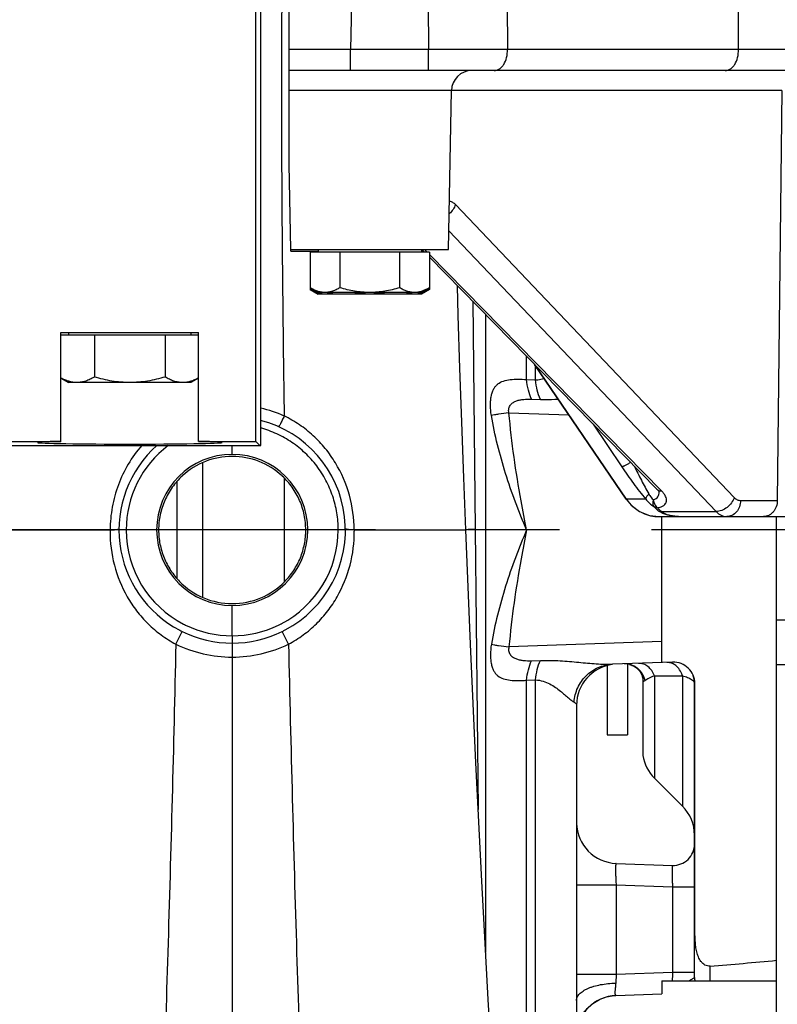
# Model space of a CAD drawing. Header units: inches. Extents: x 0 to 34, y 0 to 22.
# Tile 49 of 164: x 13.8 to 15, y 4.5 to 6. Entities that reach past the tile are written whole.
import ezdxf

# ---------------------------------------------------------------- set-up
doc = ezdxf.new("R2010")
doc.units = ezdxf.units.IN
doc.header["$LTSCALE"] = 1.87
doc.header["$MEASUREMENT"] = 0
doc.linetypes.add('CENTER', pattern=[0.6, 0.375, -0.075, 0.075, -0.075])
doc.layers.get('0').update_dxf_attribs({"linetype": 'CONTINUOUS'})
doc.layers.add('3_ALL_AXES', color=7, linetype='CONTINUOUS')
doc.layers.add('7_ALL_FEATURES', color=7, linetype='CONTINUOUS')
doc.styles.get("Standard").update_dxf_attribs({"font": 'txt', "width": 0.8})
doc.dimstyles.new('DIMSTYLE_1', dxfattribs={"dimtxt": 0.14, "dimasz": 0.156, "dimexe": 0.125, "dimexo": 0.0625, "dimgap": 0.07, "dimtad": 0, "dimtih": 1, "dimtoh": 1, "dimlfac": 4, "dimzin": 4, "dimdsep": 46, "dimtxsty": 'Standard', "dimblk": '_FILLED', "dimblk1": '_FILLED', "dimblk2": '_FILLED', "dimcen": 0.09, "dimadec": 0, "dimazin": 0, "dimtp": 0.001, "dimtm": 0.001, "dimtfac": 1, "dimtofl": 0, "dimtmove": 0, "dimatfit": 3, "dimldrblk": '_FILLED', "dimfxl": 0, "dimtolj": 1, "dimtzin": 4, "dimarcsym": 0})

# ---------------------------------------------------------------- blocks, each defined once
blk = doc.blocks.new('_FILLED')
at = {"color": 0, "linetype": 'ByBlock'}
blk.add_solid([(0, 0), (-1, 0.2003), (-1, -0.2003)], dxfattribs=at)
blk = doc.blocks.new('*D8')
at = {"color": 6, "linetype": 'Continuous'}
for p, q in [((13.3885, 4.5102), (13.3885, 1.6654)), ((18.7473, 3.5662), (18.7473, 1.6654)), ((13.3885, 1.7904), (15.6059, 1.7904)), ((18.7473, 1.7904), (16.5299, 1.7904))]:
    blk.add_line(p, q, dxfattribs=at)
at = {"color": 6, "linetype": 'Continuous', "xscale": 0.156, "yscale": 0.156, "zscale": 0.156, "rotation": 180}
blk.add_blockref('_FILLED', (13.3885, 1.7904), dxfattribs=at)
at = {"color": 6, "linetype": 'Continuous', "xscale": 0.156, "yscale": 0.156, "zscale": 0.156}
blk.add_blockref('_FILLED', (18.7473, 1.7904), dxfattribs=at)
at = {"color": 6, "linetype": 'Continuous', "insert": (15.9559, 1.8604), "char_height": 0.14, "width": 0.784, "attachment_point": 2, "line_spacing_factor": 0.9}
blk.add_mtext('21.43\\P[544,4]', dxfattribs=at)
blk = doc.blocks.new('*D9')
at = {"color": 2, "linetype": 'Continuous'}
for p, q in [((12.7368, 5.4561), (12.7369, 1.0591)), ((18.811, 3.8265), (18.8111, 1.0592)), ((12.7369, 1.1841), (15.312, 1.1841)), ((18.8111, 1.1842), (16.236, 1.1841))]:
    blk.add_line(p, q, dxfattribs=at)
at = {"color": 2, "linetype": 'Continuous', "xscale": 0.156, "yscale": 0.156, "zscale": 0.156}
for p, rotation in [((12.7369, 1.1841), 180), ((18.8111, 1.1842), 0.0007971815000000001)]:
    blk.add_blockref('_FILLED', p, dxfattribs=dict(at, rotation=rotation))
at = {"color": 2, "linetype": 'Continuous', "insert": (15.662, 1.2542), "char_height": 0.14, "width": 0.784, "attachment_point": 2, "line_spacing_factor": 0.9}
blk.add_mtext('24.30\\P[617,1]', dxfattribs=at)

msp = doc.modelspace()

# ---------------------------------------------------------------- linework, layer by layer
at = {"color": 7, "linetype": 'Continuous'}
for p, q in [((14.5374, 5.5807), (14.5413, 5.233)), ((14.557, 5.5605), (14.557, 4.5885)), ((14.6195, 5.4614), (14.6195, 5.4968)), ((14.6331, 5.4609), (14.6331, 5.4823)), ((14.6195, 5.4614), (14.6331, 5.4609)), ((14.627, 5.4316), (14.6405, 5.4312)), ((14.5926, 5.4106), (14.684, 5.4074)), ((14.1709, 5.3475), (14.1709, 5.3608)), ((14.8253, 5.03), (14.8253, 5.2525)), ((15.0003, 2.7987), (15.0003, 5.2525)), ((13.8265, 5.2322), (13.9848, 5.2322)), ((13.9848, 5.2322), (13.9848, 5.2304)), ((13.9982, 5.2336), (13.9984, 5.2339)), ((14.3436, 5.2336), (14.3434, 5.2339)), ((14.357, 5.2322), (14.5269, 5.2322)), ((14.3571, 5.2304), (14.357, 5.2322)), ((14.5413, 5.233), (14.5458, 4.806)), ((14.1709, 5.071), (14.1709, 5.117)), ((15.0003, 5.0953), (15.1481, 5.0953)), ((14.0851, 5.0582), (14.0946, 5.0776)), ((14.2567, 5.0582), (14.2473, 5.0776)), ((14.171, 5.071), (14.1709, 5.0597)), ((14.1709, 5.0597), (14.1709, 5.0383)), ((14.8253, 5.062), (14.5926, 5.0539)), ((14.1709, 5.0383), (14.1709, 4.158)), ((14.627, 5.0329), (14.6405, 5.0333)), ((14.8419, 5.0306), (14.7502, 5.0274)), ((15.0003, 5.027), (15.1708, 5.027)), ((14.6195, 5.0031), (14.6331, 5.0035)), ((14.6195, 4.2951), (14.6195, 5.0031)), ((14.6331, 4.3021), (14.6331, 5.0035)), ((14.7967, 5.0024), (14.7967, 4.8885)), ((14.8142, 5.0098), (14.8142, 4.8539)), ((14.857, 5.0099), (14.857, 4.8112)), ((14.8753, 4.5501), (14.8753, 4.9981)), ((14.8759, 4.6213), (14.8759, 4.9982)), ((14.6956, 4.9651), (14.6956, 4.5152)), ((14.8142, 4.8539), (14.857, 4.8112)), ((14.6956, 4.7864), (14.6956, 4.7854)), ((14.7559, 4.7239), (14.8417, 4.7209)), ((14.6956, 4.6914), (14.7559, 4.6914)), ((14.7559, 4.6914), (14.8417, 4.6884)), ((14.7559, 4.6914), (14.7559, 4.5551)), ((14.8417, 4.6884), (14.8753, 4.6884)), ((14.8417, 4.6884), (14.8417, 4.5581)), ((14.6956, 4.5551), (14.7559, 4.5551)), ((14.7559, 4.5551), (14.7552, 4.5414)), ((14.7559, 4.5551), (14.8417, 4.5581)), ((14.8417, 4.5581), (14.8753, 4.5581)), ((14.8665, 4.5447), (14.8746, 4.5494)), ((14.8746, 4.5494), (14.8753, 4.5501)), ((14.8253, 4.5447), (15.0003, 4.5447)), ((14.8253, 4.5447), (14.8253, 4.525)), ((14.7555, 4.5226), (14.8253, 4.525)), ((14.5708, 4.3554), (14.5609, 4.5163))]:
    msp.add_line(p, q, dxfattribs=at)
for points in [[(14.5269, 5.2322), (14.5238, 5.3114), (14.5207, 5.3964), (14.5179, 5.479), (14.5154, 5.5589), (14.5141, 5.6043)], [(14.5609, 4.5163), (14.5512, 4.6968), (14.5423, 4.8771), (14.5341, 5.0579), (14.5269, 5.2322)]]:
    msp.add_lwpolyline(points, dxfattribs=at)
for centre, radius, start, end in [((14.1703, 5.2255), 0.1972, 66.1111, 77.0862), ((14.1709, 5.2322), 0.1725, 297.9035, 75.451), ((14.1709, 5.2322), 0.1725, 131.7158, 242.3865), ((14.1706, 5.2322), 0.1612, 127.0814, 180), ((14.171, 5.232), 0.1123, 90.0248, 132.7579), ((14.1709, 5.232), 0.1123, 47.2421, 89.9752), ((14.1706, 5.2322), 0.1613, 180.0018, 242.8166), ((14.1712, 5.2322), 0.1612, 297.5369, 0.0002), ((14.547, 4.7277), 0.5052, 91.9014, 92.3576), ((14.5801, 3.751), 1.4825, 91.5012, 91.9275), ((14.171, 5.2322), 0.1123, 224.4525, 269.9789), ((14.1709, 5.2322), 0.1123, 270.0211, 315.5476), ((14.1705, 5.2319), 0.1609, 242.8119, 244.0002), ((14.1714, 5.2319), 0.1609, 295.8561, 297.5422), ((14.1711, 5.2326), 0.1729, 242.3859, 243.718), ((14.1709, 5.2322), 0.1725, 243.7211, 296.2789), ((14.1707, 5.2324), 0.1615, 244.012, 270.0791), ((14.1711, 5.2325), 0.1615, 269.9227, 295.8444), ((14.1707, 5.2326), 0.1729, 296.2874, 297.9079), ((14.1714, 5.2356), 0.1973, 244.0777, 269.8746), ((14.1705, 5.2356), 0.1973, 270.1254, 295.9223), ((14.7693, 4.9976), 0.0304, 74.5721, 91.9203), ((14.7581, 4.9651), 0.0625, 97.2061, 180), ((14.7693, 4.9978), 0.0303, 71.5811, 74.5764), ((14.7692, 4.9975), 0.0305, 64.3959, 71.5608), ((14.769, 4.9971), 0.0311, 59.4825, 64.4014), ((14.7689, 4.9969), 0.0313, 55.193, 59.4833), ((14.7688, 4.9968), 0.0314, 51.4501, 55.1933), ((14.8184, 11.399), 6.3891, 269.9623, 270.34579), ((14.8428, 4.9981), 0.0325, 0, 20.9942), ((14.8584, 4.8981), 0.0625, 188.8132, 225), ((14.8128, 4.767), 0.0625, 0, 45), ((14.7581, 4.7864), 0.0625, 180.8521, 268), ((14.8428, 4.7534), 0.0325, 268, 360), ((13.8301, 17.2597), 12.7374, 274.81356, 275.27149), ((11.3313, 4.556), 3.5676, 359.8192, 0.1811), ((15.7366, 4.5269), 0.8954, 178.0073, 178.8618), ((14.8978, 4.5501), 0.0225, 179.996, 193.7379), ((14.7581, 4.4601), 0.0625, 92, 180)]:
    msp.add_arc(centre, radius, start, end, dxfattribs=at)
for centre, start_param, end_param in [((14.171, 5.2322), 1.571205, 4.71198), ((14.1709, 5.2322), -1.570387, 1.570387)]:
    msp.add_ellipse(centre, major_axis=(0.1152, 0), ratio=1, start_param=start_param, end_param=end_param, dxfattribs=at)
for points, knots in [([(14.2472, 6.1141), (14.2465, 6.0614), (14.2458, 5.9511), (14.2462, 5.715), (14.2482, 5.5317), (14.2502, 5.4059)], [0, 0, 0, 0, 0.223268, 0.46707, 1, 1, 1, 1]), ([(14.6331, 5.4609), (14.6342, 5.461), (14.6386, 5.4613), (14.643, 5.4622), (14.6461, 5.4632)], [0, 0, 0, 0, 0.260048, 1, 1, 1, 1]), ([(14.5658, 5.4066), (14.5648, 5.4118), (14.5642, 5.4197), (14.5647, 5.4299), (14.5656, 5.4367), (14.5672, 5.4426), (14.5695, 5.4476), (14.5723, 5.4516), (14.5769, 5.4559), (14.5844, 5.4596), (14.5948, 5.4616), (14.6067, 5.4622), (14.6151, 5.4617), (14.6195, 5.4614)], [0, 0, 0, 0, 0.165656, 0.244964, 0.316713, 0.379741, 0.435138, 0.485302, 0.532955, 0.629727, 0.738025, 0.861707, 1, 1, 1, 1]), ([(14.627, 5.4316), (14.6249, 5.436), (14.6217, 5.4458), (14.62, 5.456), (14.6195, 5.4614)], [0, 0, 0, 0, 0.47448, 1, 1, 1, 1]), ([(14.6405, 5.4312), (14.6385, 5.4356), (14.6352, 5.4454), (14.6336, 5.4556), (14.6331, 5.4609)], [0, 0, 0, 0, 0.474365, 1, 1, 1, 1]), ([(14.5926, 5.4106), (14.5923, 5.4117), (14.5919, 5.4141), (14.5924, 5.4185), (14.5947, 5.4231), (14.5991, 5.4268), (14.6041, 5.4291), (14.6095, 5.4305), (14.6171, 5.4316), (14.623, 5.4317), (14.627, 5.4316)], [0, 0, 0, 0, 0.075601, 0.149033, 0.278514, 0.394811, 0.509108, 0.625943, 0.746614, 1, 1, 1, 1]), ([(14.6405, 5.4312), (14.6428, 5.4311), (14.6519, 5.4309), (14.6609, 5.4312), (14.6676, 5.4315)], [0, 0, 0, 0, 0.254341, 1, 1, 1, 1]), ([(14.2502, 5.4059), (14.2496, 5.4048), (14.2486, 5.4026), (14.2471, 5.3994), (14.2457, 5.3966), (14.2445, 5.3942), (14.2434, 5.3922), (14.2427, 5.3909), (14.2422, 5.3902), (14.2419, 5.3899), (14.2418, 5.3897), (14.2416, 5.3896), (14.2416, 5.3896)], [0, 0, 0, 0, 0.202178, 0.39293, 0.565346, 0.713695, 0.834084, 0.92293, 0.954794, 0.978106, 0.992884, 1, 1, 1, 1]), ([(14.357, 5.2322), (14.3568, 5.2501), (14.3517, 5.2859), (14.3339, 5.3274), (14.3133, 5.3567), (14.2948, 5.3763), (14.2738, 5.393), (14.2582, 5.402), (14.2502, 5.4059)], [0, 0, 0, 0, 0.249714, 0.499553, 0.624665, 0.74978, 0.874929, 1, 1, 1, 1]), ([(14.5926, 5.4106), (14.5872, 5.41), (14.5798, 5.409), (14.5708, 5.4076), (14.5673, 5.4069), (14.5658, 5.4066)], [0, 0, 0, 0, 0.599109, 0.827742, 1, 1, 1, 1]), ([(14.6195, 5.2322), (14.6075, 5.2603), (14.5858, 5.3174), (14.571, 5.3767), (14.5658, 5.4066)], [0, 0, 0, 0, 0.501299, 1, 1, 1, 1]), ([(14.6195, 5.2322), (14.6166, 5.2469), (14.6052, 5.306), (14.5966, 5.3656), (14.5926, 5.4106)], [0, 0, 0, 0, 0.249555, 1, 1, 1, 1]), ([(14.3325, 5.2322), (14.3325, 5.241), (14.331, 5.2584), (14.3247, 5.2839), (14.3143, 5.3081), (14.3002, 5.3302), (14.2827, 5.3498), (14.2622, 5.3662), (14.2394, 5.3792), (14.2229, 5.3852), (14.2145, 5.3876)], [0, 0, 0, 0, 0.124995, 0.250066, 0.375054, 0.500061, 0.625058, 0.750048, 0.875027, 1, 1, 1, 1]), ([(14.033, 5.3609), (14.0254, 5.3521), (14.0116, 5.333), (13.9966, 5.3012), (13.9872, 5.2673), (13.985, 5.2439), (13.9848, 5.2322)], [0, 0, 0, 0, 0.250039, 0.500164, 0.750307, 1, 1, 1, 1]), ([(14.0948, 5.3144), (14.0891, 5.3092), (14.0789, 5.2976), (14.0675, 5.2774), (14.0604, 5.2553), (14.0588, 5.2399), (14.0588, 5.2322)], [0, 0, 0, 0, 0.249941, 0.500146, 0.750291, 1, 1, 1, 1]), ([(14.283, 5.2322), (14.283, 5.2399), (14.2814, 5.2553), (14.2744, 5.2774), (14.263, 5.2976), (14.2527, 5.3092), (14.2471, 5.3144)], [0, 0, 0, 0, 0.249713, 0.499862, 0.750065, 1, 1, 1, 1]), ([(13.9848, 5.2322), (13.9865, 5.2323), (13.9895, 5.2324), (13.993, 5.2327), (13.9953, 5.2329), (13.9966, 5.2331), (13.9975, 5.2333), (13.998, 5.2335), (13.9982, 5.2336)], [0, 0, 0, 0, 0.366266, 0.66718, 0.786277, 0.882152, 0.95346, 1, 1, 1, 1]), ([(13.9848, 5.2304), (13.9848, 5.213), (13.9891, 5.178), (14.0056, 5.1373), (14.0249, 5.1083), (14.0423, 5.0886), (14.0624, 5.0716), (14.0773, 5.0623), (14.0851, 5.0582)], [0, 0, 0, 0, 0.250092, 0.49868, 0.623294, 0.748328, 0.873928, 1, 1, 1, 1]), ([(14.0588, 5.2322), (14.0588, 5.225), (14.0602, 5.2105), (14.0664, 5.1895), (14.0766, 5.1702), (14.0857, 5.1588), (14.0908, 5.1536)], [0, 0, 0, 0, 0.25013, 0.499487, 0.74911, 1, 1, 1, 1]), ([(14.251, 5.1536), (14.2561, 5.1588), (14.2653, 5.1702), (14.2754, 5.1895), (14.2817, 5.2105), (14.283, 5.225), (14.283, 5.2322)], [0, 0, 0, 0, 0.250866, 0.500472, 0.749829, 1, 1, 1, 1]), ([(14.2567, 5.0582), (14.2645, 5.0623), (14.2795, 5.0716), (14.2996, 5.0886), (14.317, 5.1083), (14.3362, 5.1373), (14.3527, 5.178), (14.3571, 5.213), (14.357, 5.2304)], [0, 0, 0, 0, 0.126052, 0.251656, 0.376697, 0.501318, 0.749925, 1, 1, 1, 1]), ([(14.357, 5.2322), (14.3554, 5.2323), (14.3524, 5.2324), (14.3488, 5.2327), (14.3465, 5.2329), (14.3453, 5.2331), (14.3443, 5.2333), (14.3438, 5.2335), (14.3436, 5.2336)], [0, 0, 0, 0, 0.366265, 0.667179, 0.786276, 0.882151, 0.953459, 1, 1, 1, 1]), ([(14.6195, 5.2322), (14.6075, 5.2042), (14.5858, 5.1471), (14.571, 5.0878), (14.5658, 5.0579)], [0, 0, 0, 0, 0.501298, 1, 1, 1, 1]), ([(14.6195, 5.2322), (14.6166, 5.2175), (14.6052, 5.1585), (14.5966, 5.0988), (14.5926, 5.0539)], [0, 0, 0, 0, 0.249555, 1, 1, 1, 1]), ([(14.0851, 5.0582), (14.0816, 4.9014), (14.0756, 4.6703), (14.0658, 4.3702), (14.0605, 4.2268), (14.0578, 4.1577)], [0, 0, 0, 0, 0.522148, 0.76974, 1, 1, 1, 1]), ([(14.2567, 5.0582), (14.2602, 4.9014), (14.2663, 4.6703), (14.276, 4.3702), (14.2813, 4.2268), (14.2841, 4.1577)], [0, 0, 0, 0, 0.522148, 0.76974, 1, 1, 1, 1]), ([(14.5658, 5.0579), (14.5648, 5.0526), (14.5642, 5.0447), (14.5647, 5.0346), (14.5656, 5.0278), (14.5672, 5.0218), (14.5695, 5.0169), (14.5723, 5.0128), (14.5769, 5.0085), (14.5844, 5.0049), (14.5948, 5.0028), (14.6067, 5.0023), (14.6151, 5.0027), (14.6195, 5.0031)], [0, 0, 0, 0, 0.165511, 0.244785, 0.316547, 0.379581, 0.434993, 0.485172, 0.532849, 0.629642, 0.737972, 0.861649, 1, 1, 1, 1]), ([(14.5658, 5.0579), (14.5673, 5.0575), (14.5708, 5.0568), (14.5798, 5.0554), (14.5872, 5.0545), (14.5926, 5.0539)], [0, 0, 0, 0, 0.172258, 0.400891, 1, 1, 1, 1]), ([(14.5926, 5.0539), (14.5923, 5.0527), (14.5919, 5.0504), (14.5923, 5.046), (14.5947, 5.0414), (14.5991, 5.0377), (14.6041, 5.0354), (14.6095, 5.034), (14.6171, 5.0329), (14.623, 5.0327), (14.627, 5.0329)], [0, 0, 0, 0, 0.075455, 0.148811, 0.278286, 0.394601, 0.508922, 0.625797, 0.746514, 1, 1, 1, 1]), ([(14.6195, 5.0031), (14.62, 5.0085), (14.6217, 5.0186), (14.6249, 5.0284), (14.627, 5.0329)], [0, 0, 0, 0, 0.52552, 1, 1, 1, 1]), ([(14.6331, 5.0035), (14.6336, 5.0089), (14.6352, 5.0191), (14.6385, 5.0289), (14.6405, 5.0333)], [0, 0, 0, 0, 0.525637, 1, 1, 1, 1]), ([(14.6405, 5.0333), (14.6505, 5.0336), (14.6701, 5.0331), (14.6984, 5.0306), (14.7209, 5.0284), (14.738, 5.0274), (14.7462, 5.0273), (14.7502, 5.0274)], [0, 0, 0, 0, 0.273341, 0.532717, 0.776685, 0.891493, 1, 1, 1, 1]), ([(14.8142, 5.0098), (14.8132, 5.0126), (14.8105, 5.0178), (14.8048, 5.0241), (14.7978, 5.0281), (14.7926, 5.0289), (14.7901, 5.0288)], [0, 0, 0, 0, 0.274236, 0.531529, 0.771399, 1, 1, 1, 1]), ([(14.8415, 5.0286), (14.8408, 5.0289), (14.838, 5.0299), (14.8351, 5.0304), (14.8329, 5.0303)], [0, 0, 0, 0, 0.255713, 1, 1, 1, 1]), ([(14.8513, 5.0208), (14.85, 5.0225), (14.847, 5.0256), (14.8434, 5.0278), (14.8415, 5.0286)], [0, 0, 0, 0, 0.514971, 1, 1, 1, 1]), ([(14.8759, 4.9982), (14.8759, 5.0025), (14.8741, 5.0113), (14.8664, 5.0222), (14.8551, 5.0293), (14.8463, 5.0308), (14.8419, 5.0306)], [0, 0, 0, 0, 0.249965, 0.499945, 0.749948, 1, 1, 1, 1]), ([(14.6917, 4.9697), (14.6923, 4.9772), (14.6961, 4.9921), (14.7092, 5.011), (14.728, 5.0238), (14.7428, 5.0271), (14.7502, 5.0274)], [0, 0, 0, 0, 0.253218, 0.504393, 0.753049, 1, 1, 1, 1]), ([(14.7764, 5.0271), (14.7772, 5.0269), (14.7803, 5.0259), (14.7833, 5.0244), (14.7853, 5.0231)], [0, 0, 0, 0, 0.256698, 1, 1, 1, 1]), ([(14.7853, 5.0231), (14.7876, 5.0215), (14.7915, 5.0179), (14.7941, 5.0132), (14.795, 5.0109)], [0, 0, 0, 0, 0.519809, 1, 1, 1, 1]), ([(14.7957, 5.0131), (14.7952, 5.0139), (14.7931, 5.0169), (14.7905, 5.0196), (14.7884, 5.0213)], [0, 0, 0, 0, 0.25184, 1, 1, 1, 1]), ([(14.857, 5.0099), (14.8567, 5.011), (14.8552, 5.0148), (14.8532, 5.0184), (14.8513, 5.0208)], [0, 0, 0, 0, 0.256939, 1, 1, 1, 1]), ([(14.6331, 5.0035), (14.637, 5.0034), (14.6446, 5.0022), (14.6547, 4.9978), (14.6633, 4.9925), (14.6708, 4.9869), (14.6772, 4.9814), (14.6828, 4.9765), (14.687, 4.973), (14.6898, 4.9708), (14.6911, 4.97), (14.6917, 4.9697)], [0, 0, 0, 0, 0.171511, 0.328982, 0.475305, 0.610838, 0.734212, 0.842922, 0.93324, 0.969956, 1, 1, 1, 1]), ([(14.795, 5.0109), (14.7953, 5.0102), (14.7962, 5.0075), (14.7967, 5.0046), (14.7967, 5.0024)], [0, 0, 0, 0, 0.256595, 1, 1, 1, 1]), ([(14.7967, 5.0024), (14.7968, 5.0022), (14.7973, 5.0019), (14.7981, 5.0018), (14.799, 5.0022), (14.7996, 5.0026), (14.7999, 5.0029)], [0, 0, 0, 0, 0.219963, 0.431296, 0.684672, 1, 1, 1, 1]), ([(14.7999, 5.0029), (14.8015, 5.0043), (14.8062, 5.0071), (14.8112, 5.0089), (14.8142, 5.0098)], [0, 0, 0, 0, 0.415564, 1, 1, 1, 1]), ([(14.857, 5.0099), (14.8596, 5.0092), (14.8634, 5.0081), (14.8679, 5.006), (14.8719, 5.0038), (14.8753, 5.0008), (14.8753, 4.9981)], [0, 0, 0, 0, 0.364489, 0.517742, 0.650941, 1, 1, 1, 1]), ([(14.6917, 4.9697), (14.6923, 4.9694), (14.6934, 4.9687), (14.6946, 4.9676), (14.6954, 4.9664), (14.6956, 4.9656), (14.6956, 4.9651)], [0, 0, 0, 0, 0.318739, 0.580682, 0.800204, 1, 1, 1, 1]), ([(14.7559, 4.7239), (14.7558, 4.7239), (14.7556, 4.7237), (14.7554, 4.7229), (14.7551, 4.7211), (14.755, 4.7181), (14.755, 4.7141), (14.755, 4.7093), (14.7552, 4.7037), (14.7555, 4.6977), (14.7557, 4.6935), (14.7559, 4.6914)], [0, 0, 0, 0, 0.007645, 0.022767, 0.079644, 0.171554, 0.295405, 0.446427, 0.618683, 0.805691, 1, 1, 1, 1]), ([(14.8417, 4.7209), (14.8416, 4.7209), (14.8415, 4.7206), (14.8415, 4.7202), (14.8414, 4.7194), (14.8413, 4.7184), (14.8413, 4.717), (14.8412, 4.7154), (14.8412, 4.7135), (14.8412, 4.7105), (14.8412, 4.7063), (14.8413, 4.7007), (14.8415, 4.6947), (14.8416, 4.6905), (14.8417, 4.6884)], [0, 0, 0, 0, 0.005692, 0.020213, 0.044012, 0.076978, 0.118802, 0.169132, 0.22748, 0.293287, 0.444707, 0.61749, 0.805118, 1, 1, 1, 1]), ([(14.8989, 4.5673), (14.8976, 4.5672), (14.8948, 4.5674), (14.891, 4.5689), (14.8877, 4.5713), (14.8841, 4.5754), (14.8809, 4.5814), (14.8785, 4.5891), (14.8771, 4.5971), (14.8764, 4.6051), (14.876, 4.6132), (14.8759, 4.6186), (14.8759, 4.6213)], [0, 0, 0, 0, 0.062671, 0.125603, 0.188302, 0.251011, 0.375855, 0.500704, 0.625538, 0.750361, 0.875187, 1, 1, 1, 1]), ([(14.6956, 4.5152), (14.6956, 4.5169), (14.6965, 4.5206), (14.7001, 4.5254), (14.7057, 4.5298), (14.7117, 4.5329), (14.7172, 4.5351), (14.7236, 4.5372), (14.7324, 4.5393), (14.7435, 4.5409), (14.7512, 4.5413), (14.7552, 4.5414)], [0, 0, 0, 0, 0.073172, 0.157212, 0.258168, 0.377904, 0.444564, 0.515329, 0.667523, 0.830794, 1, 1, 1, 1]), ([(14.7552, 4.5414), (14.7551, 4.5401), (14.7549, 4.5375), (14.7546, 4.5338), (14.7542, 4.5306), (14.754, 4.5278), (14.754, 4.5259), (14.7542, 4.5246), (14.7544, 4.5236), (14.7549, 4.5226), (14.7555, 4.5226)], [0, 0, 0, 0, 0.210268, 0.402767, 0.572617, 0.716025, 0.830049, 0.875621, 0.91371, 1, 1, 1, 1]), ([(14.6953, 4.4639), (14.6958, 4.4715), (14.6995, 4.4868), (14.713, 4.5059), (14.7325, 4.5189), (14.7478, 4.5223), (14.7555, 4.5226)], [0, 0, 0, 0, 0.250035, 0.500048, 0.750033, 1, 1, 1, 1]), ([(14.6956, 4.5152), (14.6956, 4.5087), (14.6953, 4.4971), (14.6949, 4.4836), (14.6948, 4.4749), (14.6949, 4.4701), (14.695, 4.4666), (14.6952, 4.4646), (14.6953, 4.4639)], [0, 0, 0, 0, 0.379106, 0.676758, 0.793103, 0.886534, 0.955943, 1, 1, 1, 1])]:
    msp.add_open_spline(points, degree=3, knots=knots, dxfattribs=at)
msp.add_open_spline([(14.7999, 5.0029), (14.799, 5.0065), (14.7976, 5.01), (14.7957, 5.0131)], degree=3, dxfattribs=at)
at = {"layer": '3_ALL_AXES', "color": 7, "linetype": 'Continuous'}
for p, q in [((14.3526, 6.0343), (14.3514, 5.9643)), ((14.4694, 6.0343), (14.4699, 5.9643)), ((14.59, 6.0343), (14.5904, 5.9643)), ((14.9423, 5.9643), (14.9422, 6.0343)), ((14.3514, 5.9325), (14.3514, 5.9643)), ((14.4699, 5.9643), (14.3514, 5.9643)), ((14.4699, 5.9325), (14.4699, 5.9643)), ((14.9423, 5.9643), (14.5904, 5.9643)), ((16.1025, 5.9325), (14.3514, 5.9325)), ((15.0084, 5.9018), (14.3804, 5.9018)), ((14.5007, 5.6595), (14.5049, 5.9018)), ((15.0084, 5.9018), (15.0014, 5.277)), ((14.2602, 5.6595), (14.2579, 5.7893)), ((14.511, 5.7282), (14.9358, 5.2817)), ((14.5012, 5.6881), (14.9082, 5.2603)), ((14.2602, 5.6595), (14.5007, 5.6595)), ((14.2604, 5.657), (14.2602, 5.6592)), ((14.3017, 5.6595), (14.3017, 5.6555)), ((14.4592, 5.6595), (14.4592, 5.6555)), ((14.4639, 5.6555), (14.4599, 5.6595)), ((14.4681, 5.6555), (14.4642, 5.6595)), ((14.2604, 5.657), (14.3017, 5.657)), ((14.2895, 5.6555), (14.2895, 5.5988)), ((14.4714, 5.6555), (14.2895, 5.6555)), ((14.335, 5.6555), (14.335, 5.6013)), ((14.4259, 5.6555), (14.4259, 5.6013)), ((14.4592, 5.657), (14.4624, 5.657)), ((14.4714, 5.6555), (14.4714, 5.5988)), ((14.8249, 5.2917), (14.4714, 5.6522)), ((14.8181, 5.2943), (14.4714, 5.6478)), ((14.2895, 5.6013), (14.3017, 5.5942)), ((14.2895, 5.5988), (14.3017, 5.5917)), ((14.4714, 5.6013), (14.4592, 5.5942)), ((14.4714, 5.5988), (14.4592, 5.5917)), ((14.4592, 5.5942), (14.3017, 5.5942)), ((14.4592, 5.5917), (14.3017, 5.5917)), ((13.91, 5.3672), (13.91, 5.5333)), ((13.91, 5.5333), (14.1197, 5.5333)), ((14.1197, 5.5293), (13.91, 5.5293)), ((13.9217, 5.5333), (13.9217, 5.5293)), ((13.9611, 5.5293), (13.9611, 5.4652)), ((14.0686, 5.5293), (14.0686, 5.4652)), ((14.108, 5.5333), (14.108, 5.5293)), ((14.1197, 5.3672), (14.1197, 5.5333)), ((14.7711, 5.2793), (14.6316, 5.4844)), ((14.7717, 5.2791), (14.633, 5.483)), ((13.91, 5.4636), (13.9217, 5.4569)), ((14.1197, 5.4636), (14.108, 5.4569)), ((14.108, 5.4569), (13.9217, 5.4569)), ((14.7208, 5.3935), (14.7644, 5.3285)), ((13.7684, 5.3672), (13.91, 5.3672)), ((14.1197, 5.3672), (14.2067, 5.3672)), ((14.0866, 5.3059), (14.0866, 5.1585)), ((14.8215, 5.2901), (14.8215, 5.2902)), ((14.7711, 5.2793), (14.7717, 5.2791)), ((14.801, 5.2791), (14.7717, 5.2791)), ((14.9454, 5.277), (15.0014, 5.277)), ((14.8251, 5.2603), (14.9082, 5.2603)), ((14.8329, 5.2553), (14.8271, 5.2575)), ((14.8365, 5.2545), (14.8329, 5.2553)), ((14.8212, 5.2525), (15.1875, 5.2525)), ((14.7733, 5.0277), (14.7733, 4.9197)), ((14.7421, 5.0255), (14.7421, 4.9197)), ((14.7421, 4.9197), (14.7733, 4.9197))]:
    msp.add_line(p, q, dxfattribs=at)
at = {"layer": '3_ALL_AXES', "color": 7, "linetype": 'CENTER'}
msp.add_line((16.6332, 5.2322), (13.2886, 5.2322), dxfattribs=at)
at = {"layer": '3_ALL_AXES', "color": 7, "linetype": 'Continuous'}
for points in [[(14.8181, 5.2943), (14.8204, 5.2916), (14.8213, 5.2902)], [(14.7711, 5.2793), (14.7786, 5.2702), (14.7915, 5.2604), (14.8065, 5.2543), (14.8212, 5.2525)]]:
    msp.add_lwpolyline(points, dxfattribs=at)
for centre, radius, start, end in [((14.5301, -41.9645), 47.9288, 89.92798, 90.07205), ((15.0494, -41.6741), 47.6385, 89.87116, 90.12884), ((14.5361, 5.9012), 0.0312, 90, 179), ((14.3142, 5.6352), 0.0437, 252.4096, 253.0908), ((14.4468, 5.6347), 0.0432, 286.1254, 287.4605), ((14.8229, 5.3139), 0.0619, 214.128, 228.5324), ((14.8446, 5.3141), 0.0559, 218.6728, 235.9727), ((14.8222, 5.3131), 0.0608, 228.5417, 236.3482), ((14.8218, 5.3125), 0.0602, 236.3561, 241.2482), ((14.8214, 5.3117), 0.0592, 241.2265, 254.0425), ((14.8212, 5.3112), 0.0587, 254.0528, 257.444), ((14.8212, 5.3108), 0.0583, 257.4399, 269.9904), ((14.8501, 5.3054), 0.0531, 237.9896, 244.3647)]:
    msp.add_arc(centre, radius, start, end, dxfattribs=at)
msp.add_ellipse((14.0149, 5.3655), major_axis=(0.1406, 0), ratio=0.017455, start_param=2.41186, end_param=7.012908, dxfattribs=at)
for points, knots in [([(14.5703, 5.9325), (14.5716, 5.9325), (14.5744, 5.9329), (14.5783, 5.9348), (14.5818, 5.9379), (14.586, 5.9434), (14.5896, 5.9524), (14.5904, 5.9602), (14.5904, 5.9643)], [0, 0, 0, 0, 0.09719, 0.199615, 0.310668, 0.432181, 0.703744, 1, 1, 1, 1]), ([(14.9222, 5.9325), (14.9236, 5.9325), (14.9263, 5.9329), (14.9302, 5.9348), (14.9337, 5.9379), (14.9379, 5.9434), (14.9415, 5.9524), (14.9424, 5.9602), (14.9423, 5.9643)], [0, 0, 0, 0, 0.09719, 0.199615, 0.310668, 0.432181, 0.703744, 1, 1, 1, 1]), ([(14.502, 5.7335), (14.5036, 5.7332), (14.507, 5.7319), (14.5097, 5.7296), (14.511, 5.7282)], [0, 0, 0, 0, 0.471806, 1, 1, 1, 1]), ([(14.511, 5.7282), (14.5102, 5.7256), (14.5077, 5.7205), (14.5039, 5.7162), (14.5018, 5.7143)], [0, 0, 0, 0, 0.488679, 1, 1, 1, 1]), ([(14.3122, 5.5942), (14.3103, 5.5942), (14.3064, 5.5946), (14.3006, 5.596), (14.295, 5.5983), (14.2913, 5.6002), (14.2895, 5.6013)], [0, 0, 0, 0, 0.240411, 0.485513, 0.738366, 1, 1, 1, 1]), ([(14.301, 5.5935), (14.3, 5.5939), (14.296, 5.5953), (14.2923, 5.5972), (14.2895, 5.5988)], [0, 0, 0, 0, 0.243698, 1, 1, 1, 1]), ([(14.335, 5.6013), (14.3332, 5.6002), (14.3295, 5.5983), (14.3238, 5.596), (14.3181, 5.5946), (14.3142, 5.5942), (14.3122, 5.5942)], [0, 0, 0, 0, 0.261635, 0.514488, 0.759589, 1, 1, 1, 1]), ([(14.3804, 5.5942), (14.3766, 5.5942), (14.3689, 5.5946), (14.3574, 5.596), (14.3461, 5.5982), (14.3387, 5.6002), (14.335, 5.6013)], [0, 0, 0, 0, 0.249997, 0.499993, 0.749996, 1, 1, 1, 1]), ([(14.4259, 5.6013), (14.4222, 5.6002), (14.4148, 5.5982), (14.4034, 5.596), (14.392, 5.5946), (14.3843, 5.5942), (14.3804, 5.5942)], [0, 0, 0, 0, 0.250004, 0.500007, 0.750004, 1, 1, 1, 1]), ([(14.4486, 5.5942), (14.4467, 5.5942), (14.4428, 5.5946), (14.437, 5.596), (14.4314, 5.5983), (14.4277, 5.6002), (14.4259, 5.6013)], [0, 0, 0, 0, 0.24041, 0.485511, 0.738365, 1, 1, 1, 1]), ([(14.4714, 5.6013), (14.4703, 5.6007), (14.4663, 5.5985), (14.4621, 5.5967), (14.4588, 5.5957)], [0, 0, 0, 0, 0.257361, 1, 1, 1, 1]), ([(14.4714, 5.5988), (14.4704, 5.5982), (14.4667, 5.5962), (14.4628, 5.5945), (14.4598, 5.5935)], [0, 0, 0, 0, 0.256772, 1, 1, 1, 1]), ([(14.3122, 5.5917), (14.3104, 5.5917), (14.3068, 5.592), (14.3032, 5.5929), (14.3015, 5.5934)], [0, 0, 0, 0, 0.495722, 1, 1, 1, 1]), ([(14.3252, 5.5941), (14.3231, 5.5934), (14.3189, 5.5922), (14.3144, 5.5917), (14.3122, 5.5917)], [0, 0, 0, 0, 0.506035, 1, 1, 1, 1]), ([(14.3804, 5.5917), (14.3761, 5.5917), (14.3674, 5.5921), (14.3587, 5.5934), (14.3544, 5.5941)], [0, 0, 0, 0, 0.499999, 1, 1, 1, 1]), ([(14.4064, 5.5941), (14.4021, 5.5934), (14.3935, 5.5921), (14.3848, 5.5917), (14.3804, 5.5917)], [0, 0, 0, 0, 0.500001, 1, 1, 1, 1]), ([(14.4486, 5.5917), (14.4464, 5.5917), (14.442, 5.5922), (14.4377, 5.5934), (14.4356, 5.5941)], [0, 0, 0, 0, 0.493968, 1, 1, 1, 1]), ([(14.4588, 5.5957), (14.4571, 5.5952), (14.4538, 5.5945), (14.4503, 5.5942), (14.4486, 5.5942)], [0, 0, 0, 0, 0.503875, 1, 1, 1, 1]), ([(14.4588, 5.5932), (14.4571, 5.5927), (14.4538, 5.592), (14.4503, 5.5917), (14.4486, 5.5917)], [0, 0, 0, 0, 0.503875, 1, 1, 1, 1]), ([(13.9342, 5.4569), (13.9322, 5.4569), (13.928, 5.4572), (13.9219, 5.4586), (13.9159, 5.4608), (13.912, 5.4627), (13.91, 5.4637)], [0, 0, 0, 0, 0.241839, 0.487548, 0.739855, 1, 1, 1, 1]), ([(13.9611, 5.4652), (13.9589, 5.464), (13.9546, 5.4617), (13.9479, 5.459), (13.9411, 5.4573), (13.9365, 5.4569), (13.9342, 5.4569)], [0, 0, 0, 0, 0.261635, 0.514488, 0.759589, 1, 1, 1, 1]), ([(14.0149, 5.4569), (14.0103, 5.4569), (14.0012, 5.4573), (13.9877, 5.459), (13.9743, 5.4616), (13.9655, 5.464), (13.9611, 5.4652)], [0, 0, 0, 0, 0.249997, 0.499993, 0.749996, 1, 1, 1, 1]), ([(14.0686, 5.4652), (14.0642, 5.464), (14.0554, 5.4616), (14.0421, 5.459), (14.0285, 5.4573), (14.0194, 5.4569), (14.0149, 5.4569)], [0, 0, 0, 0, 0.250004, 0.500007, 0.750004, 1, 1, 1, 1]), ([(14.0955, 5.4569), (14.0932, 5.4569), (14.0886, 5.4573), (14.0818, 5.459), (14.0751, 5.4617), (14.0708, 5.464), (14.0686, 5.4652)], [0, 0, 0, 0, 0.24041, 0.485511, 0.738365, 1, 1, 1, 1]), ([(14.1197, 5.4637), (14.1177, 5.4627), (14.1138, 5.4608), (14.1078, 5.4586), (14.1017, 5.4572), (14.0975, 5.4569), (14.0955, 5.4569)], [0, 0, 0, 0, 0.260146, 0.512455, 0.758163, 1, 1, 1, 1]), ([(14.7779, 5.3352), (14.7765, 5.3343), (14.7738, 5.3326), (14.7705, 5.3307), (14.7681, 5.3295), (14.7666, 5.3289), (14.7654, 5.3286), (14.7647, 5.3285), (14.7644, 5.3285)], [0, 0, 0, 0, 0.333508, 0.631231, 0.756343, 0.861007, 0.942606, 1, 1, 1, 1]), ([(14.7644, 5.3285), (14.7702, 5.3199), (14.779, 5.3073), (14.7914, 5.2909), (14.7978, 5.283), (14.801, 5.2791)], [0, 0, 0, 0, 0.502888, 0.754164, 1, 1, 1, 1]), ([(14.7838, 5.3292), (14.7872, 5.3221), (14.7924, 5.3114), (14.7998, 5.2974), (14.8036, 5.2905), (14.8056, 5.2871)], [0, 0, 0, 0, 0.502026, 0.752489, 1, 1, 1, 1]), ([(14.8056, 5.2871), (14.8049, 5.2863), (14.8037, 5.2849), (14.8022, 5.2827), (14.8013, 5.2809), (14.801, 5.2796), (14.801, 5.2791)], [0, 0, 0, 0, 0.327703, 0.609669, 0.834708, 1, 1, 1, 1]), ([(14.8056, 5.2871), (14.8061, 5.2862), (14.808, 5.2831), (14.8104, 5.2802), (14.8124, 5.2784)], [0, 0, 0, 0, 0.262526, 1, 1, 1, 1]), ([(14.8124, 5.2784), (14.8139, 5.2787), (14.8167, 5.2797), (14.8198, 5.2826), (14.8214, 5.2863), (14.8216, 5.2888), (14.8215, 5.2901)], [0, 0, 0, 0, 0.284212, 0.528258, 0.759625, 1, 1, 1, 1]), ([(14.8181, 5.2943), (14.8189, 5.2935), (14.8211, 5.2921), (14.8236, 5.2917), (14.8249, 5.2917)], [0, 0, 0, 0, 0.481671, 1, 1, 1, 1]), ([(14.8189, 5.266), (14.8208, 5.2663), (14.8242, 5.2671), (14.8285, 5.2692), (14.831, 5.2717), (14.8321, 5.274), (14.8327, 5.2763), (14.8326, 5.2796), (14.8311, 5.2837), (14.8285, 5.2878), (14.8262, 5.2904), (14.8249, 5.2917)], [0, 0, 0, 0, 0.157896, 0.287314, 0.395082, 0.444862, 0.494059, 0.596606, 0.712609, 0.846697, 1, 1, 1, 1]), ([(14.8124, 5.2784), (14.8122, 5.2773), (14.8117, 5.2753), (14.8116, 5.2717), (14.8124, 5.269), (14.8134, 5.2677)], [0, 0, 0, 0, 0.290294, 0.555268, 1, 1, 1, 1]), ([(14.8124, 5.2784), (14.8126, 5.2771), (14.8135, 5.2725), (14.8161, 5.268), (14.8189, 5.266)], [0, 0, 0, 0, 0.270281, 1, 1, 1, 1]), ([(14.9358, 5.2817), (14.9348, 5.2788), (14.9319, 5.2731), (14.9252, 5.2662), (14.9171, 5.2616), (14.911, 5.2603), (14.9082, 5.2603)], [0, 0, 0, 0, 0.249825, 0.510684, 0.765579, 1, 1, 1, 1]), ([(14.9454, 5.277), (14.9454, 5.2739), (14.9443, 5.2676), (14.9397, 5.2594), (14.9338, 5.2547), (14.9284, 5.2528), (14.9257, 5.2525), (14.9243, 5.2525)], [0, 0, 0, 0, 0.268734, 0.526527, 0.76843, 0.885265, 1, 1, 1, 1]), ([(14.9358, 5.2817), (14.9371, 5.2803), (14.9394, 5.2785), (14.9428, 5.2773), (14.9446, 5.277), (14.9454, 5.277)], [0, 0, 0, 0, 0.529274, 0.768721, 1, 1, 1, 1]), ([(15.0014, 5.277), (15.0014, 5.2739), (15.0003, 5.2676), (14.9964, 5.2607), (14.992, 5.2565), (14.9884, 5.2542), (14.9844, 5.2528), (14.9817, 5.2525), (14.9803, 5.2525)], [0, 0, 0, 0, 0.268421, 0.525844, 0.6492, 0.768688, 0.885279, 1, 1, 1, 1]), ([(14.8189, 5.266), (14.8179, 5.266), (14.816, 5.2664), (14.8142, 5.2672), (14.8134, 5.2677)], [0, 0, 0, 0, 0.512096, 1, 1, 1, 1]), ([(14.8134, 5.2677), (14.8139, 5.2671), (14.8165, 5.2643), (14.8195, 5.2619), (14.822, 5.2603)], [0, 0, 0, 0, 0.227798, 1, 1, 1, 1]), ([(14.8189, 5.266), (14.8193, 5.2655), (14.8211, 5.2633), (14.8232, 5.2615), (14.8251, 5.2603)], [0, 0, 0, 0, 0.218469, 1, 1, 1, 1]), ([(14.8251, 5.2603), (14.8248, 5.2603), (14.8238, 5.2601), (14.8227, 5.2601), (14.822, 5.2603)], [0, 0, 0, 0, 0.272389, 1, 1, 1, 1]), ([(14.8251, 5.2603), (14.826, 5.2597), (14.8296, 5.2573), (14.8335, 5.2555), (14.8365, 5.2545)], [0, 0, 0, 0, 0.255838, 1, 1, 1, 1]), ([(14.8507, 5.2526), (14.8477, 5.2526), (14.8416, 5.2529), (14.8358, 5.2544), (14.8329, 5.2553)], [0, 0, 0, 0, 0.499751, 1, 1, 1, 1]), ([(14.8507, 5.2526), (14.8483, 5.2527), (14.8436, 5.2533), (14.8389, 5.254), (14.8365, 5.2545)], [0, 0, 0, 0, 0.499933, 1, 1, 1, 1]), ([(14.9082, 5.2603), (14.9093, 5.2591), (14.9118, 5.2569), (14.9158, 5.2544), (14.92, 5.2528), (14.9229, 5.2525), (14.9243, 5.2525)], [0, 0, 0, 0, 0.275862, 0.530637, 0.76953, 1, 1, 1, 1])]:
    msp.add_open_spline(points, degree=3, knots=knots, dxfattribs=at)
at = {"layer": '7_ALL_FEATURES', "color": 7, "linetype": 'Continuous'}
for p, q in [((14.2579, 5.7893), (14.2579, 6.0785)), ((14.2067, 5.3672), (14.2067, 6.0633)), ((14.2144, 5.3608), (14.2144, 6.0633)), ((14.3514, 5.9643), (14.2579, 5.9645)), ((14.3514, 5.9325), (14.2579, 5.9325)), ((14.3804, 5.9018), (14.2579, 5.9018)), ((13.4319, 5.3608), (14.2144, 5.3608)), ((14.2067, 5.3672), (14.2131, 5.3608)), ((14.1263, 5.1293), (14.1263, 5.3349)), ((14.2507, 5.1536), (14.2507, 5.3108))]:
    msp.add_line(p, q, dxfattribs=at)

# ---------------------------------------------------------------- dimensions: what is measured, and where the dimension line sits
at = {"color": 2, "linetype": 'Continuous'}
dim = msp.add_linear_dim(base=(18.8111, 1.1842), p1=(12.7368, 5.5186), p2=(18.811, 3.889), angle=0.0003, dimstyle='DIMSTYLE_1', dxfattribs=at)
dim.commit()
dim.dimension.update_dxf_attribs({"geometry": '*D9', "text_midpoint": (15.774, 1.0792), "dimtype": 160})
at = {"color": 6, "linetype": 'Continuous'}
dim = msp.add_linear_dim(base=(18.74726, 1.7904), p1=(13.38852, 4.57267), p2=(18.74726, 3.62873), dimstyle='DIMSTYLE_1', dxfattribs=at)
dim.commit()
dim.dimension.update_dxf_attribs({"geometry": '*D8', "text_midpoint": (16.06789, 1.6854), "dimtype": 160})

doc.saveas('drawing.dxf')
